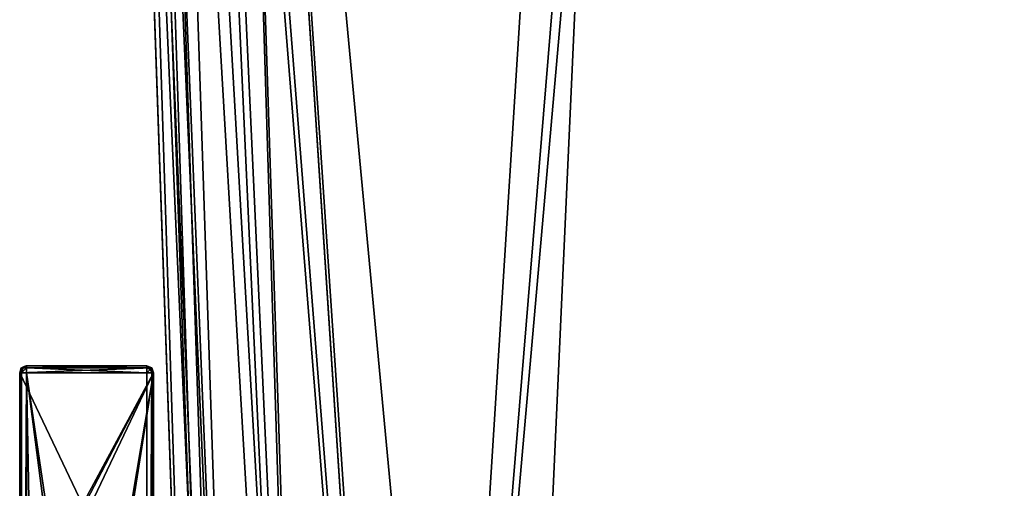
# Model space of a CAD drawing. Header units: millimetres. Extents: x -269 to 269, y -42 to 464.
# Tile 52 of 256: x -243 to -125, y 155 to 211. Entities that reach past the tile are written whole.
import ezdxf

# ---------------------------------------------------------------- set-up
doc = ezdxf.new("R2010")
doc.units = ezdxf.units.MM
doc.header["$LTSCALE"] = 65.185185
for name, color, linetype in [('128', 7, 'CONTINUOUS'), ('130', 7, 'CONTINUOUS'), ('132', 7, 'CONTINUOUS'), ('134', 7, 'CONTINUOUS'), ('135', 7, 'CONTINUOUS'), ('136', 7, 'CONTINUOUS'), ('137', 7, 'CONTINUOUS'), ('138', 7, 'CONTINUOUS'), ('139', 7, 'CONTINUOUS'), ('140', 7, 'CONTINUOUS'), ('141', 7, 'CONTINUOUS'), ('1416', 7, 'CONTINUOUS'), ('1437', 7, 'CONTINUOUS'), ('1438', 7, 'CONTINUOUS'), ('1450', 7, 'CONTINUOUS'), ('146', 7, 'CONTINUOUS'), ('1491', 7, 'CONTINUOUS'), ('1560', 7, 'CONTINUOUS'), ('1581', 7, 'CONTINUOUS'), ('1589', 7, 'CONTINUOUS'), ('1590', 7, 'CONTINUOUS'), ('1598', 7, 'CONTINUOUS')]:
    doc.layers.add(name, color=color, linetype=linetype)

msp = doc.modelspace()

# ---------------------------------------------------------------- linework, layer by layer
at = {"layer": '128', "color": 250, "linetype": 'Continuous', "true_color": 0x404040}
for points in [[(-242.28, 169.33), (-242.51, 168.76), (-226.72, 169.33), (-242.28, 169.33)], [(-226.72, 169.33), (-242.51, 168.76), (-226.49, 168.76), (-226.72, 169.33)], [(-242.51, 168.76), (-242.51, 70.9), (-235, 153), (-242.51, 168.76)], [(-226.49, 168.76), (-242.51, 168.76), (-235, 153), (-226.49, 168.76)], [(-241.71, 169.56), (-242.28, 169.33), (-227.29, 169.56), (-241.71, 169.56)], [(-227.29, 169.56), (-242.28, 169.33), (-226.72, 169.33), (-227.29, 169.56)], [(-234.5, 153.5), (-226.49, 168.76), (-235, 153), (-234.5, 153.5)], [(-234, 153), (-226.49, 168.76), (-234.5, 153.5), (-234, 153)], [(-226.49, 168.76), (-234, 153), (-234.5, 121.5), (-226.49, 168.76)], [(-234, 121), (-226.49, 168.76), (-234.5, 121.5), (-234, 121)], [(-226.49, 70.9), (-226.49, 168.76), (-234, 121), (-226.49, 70.9)]]:
    msp.add_3dface(points, dxfattribs=at)
at = {"layer": '130', "color": 250, "linetype": 'Continuous', "true_color": 0x404040}
for points in [[(-229.1, 71.6, -18.5), (-239.9, 71.6, -18.5), (-241.71, 168.76, -18.5), (-229.1, 71.6, -18.5)], [(-241.71, 168.76, -18.5), (-239.9, 71.6, -18.5), (-241.71, 71.6, -18.5), (-241.71, 168.76, -18.5)], [(-227.29, 71.6, -18.5), (-229.1, 71.6, -18.5), (-241.71, 168.76, -18.5), (-227.29, 71.6, -18.5)], [(-227.29, 168.76, -18.5), (-227.29, 71.6, -18.5), (-241.71, 168.76, -18.5), (-227.29, 168.76, -18.5)]]:
    msp.add_3dface(points, dxfattribs=at)
at = {"layer": '132', "color": 250, "linetype": 'Continuous', "true_color": 0x404040}
for points in [[(-242.51, 168.76, -17.7), (-242.28, 168.76, -18.27), (-242.51, 70.9, -17.7), (-242.51, 168.76, -17.7)], [(-242.51, 70.9, -17.7), (-242.28, 168.76, -18.27), (-242.5, 70.86, -17.81), (-242.51, 70.9, -17.7)], [(-242.28, 168.76, -18.27), (-242.48, 70.83, -17.91), (-242.5, 70.86, -17.81), (-242.28, 168.76, -18.27)], [(-242.22, 71.09, -18.31), (-242.48, 70.83, -17.91), (-242.28, 168.76, -18.27), (-242.22, 71.09, -18.31)], [(-241.71, 168.76, -18.5), (-242.22, 71.09, -18.31), (-242.28, 168.76, -18.27), (-241.71, 168.76, -18.5)], [(-241.71, 168.76, -18.5), (-241.71, 71.6, -18.5), (-242.22, 71.09, -18.31), (-241.71, 168.76, -18.5)]]:
    msp.add_3dface(points, dxfattribs=at)
at = {"layer": '134', "color": 250, "linetype": 'Continuous', "true_color": 0x404040}
for points in [[(-242.51, 70.9), (-242.51, 168.76), (-242.51, 70.9, -17.7), (-242.51, 70.9)], [(-242.51, 168.76), (-242.51, 168.76, -17.7), (-242.51, 70.9, -17.7), (-242.51, 168.76)]]:
    msp.add_3dface(points, dxfattribs=at)
at = {"layer": '135', "color": 250, "linetype": 'Continuous', "true_color": 0x404040}
for points in [[(-242.51, 168.76), (-242.28, 169.33), (-242.51, 168.76, -17.7), (-242.51, 168.76)], [(-242.51, 168.76, -17.7), (-242.28, 169.33), (-242.37, 169.22, -17.7), (-242.51, 168.76, -17.7)], [(-242.37, 169.22, -17.7), (-242.28, 169.33), (-242.28, 169.33, -17.7), (-242.37, 169.22, -17.7)], [(-242.28, 169.33), (-241.71, 169.56), (-242.28, 169.33, -17.7), (-242.28, 169.33)], [(-242.28, 169.33, -17.7), (-241.71, 169.56), (-241.99, 169.51, -17.7), (-242.28, 169.33, -17.7)], [(-241.99, 169.51, -17.7), (-241.71, 169.56), (-241.85, 169.55, -17.7), (-241.99, 169.51, -17.7)], [(-241.85, 169.55, -17.7), (-241.71, 169.56), (-241.71, 169.56, -17.7), (-241.85, 169.55, -17.7)]]:
    msp.add_3dface(points, dxfattribs=at)
at = {"layer": '136', "color": 250, "linetype": 'Continuous', "true_color": 0x404040}
for points in [[(-242.28, 168.76, -18.27), (-242.51, 168.76, -17.7), (-242.11, 169.33, -18.1), (-242.28, 168.76, -18.27)], [(-242.51, 168.76, -17.7), (-242.37, 169.22, -17.7), (-242.11, 169.33, -18.1), (-242.51, 168.76, -17.7)], [(-242.37, 169.22, -17.7), (-242.28, 169.33, -17.7), (-242.11, 169.33, -18.1), (-242.37, 169.22, -17.7)], [(-242.28, 169.33, -17.7), (-241.99, 169.51, -17.7), (-241.71, 169.56, -17.7), (-242.28, 169.33, -17.7)], [(-242.28, 169.33, -17.7), (-241.71, 169.56, -17.7), (-242.11, 169.33, -18.1), (-242.28, 169.33, -17.7)], [(-241.71, 168.76, -18.5), (-242.28, 168.76, -18.27), (-241.71, 169.33, -18.27), (-241.71, 168.76, -18.5)], [(-242.28, 168.76, -18.27), (-242.11, 169.33, -18.1), (-241.71, 169.33, -18.27), (-242.28, 168.76, -18.27)], [(-242.11, 169.33, -18.1), (-241.71, 169.56, -17.7), (-241.71, 169.33, -18.27), (-242.11, 169.33, -18.1)], [(-241.99, 169.51, -17.7), (-241.85, 169.55, -17.7), (-241.71, 169.56, -17.7), (-241.99, 169.51, -17.7)]]:
    msp.add_3dface(points, dxfattribs=at)
at = {"layer": '137', "color": 250, "linetype": 'Continuous', "true_color": 0x404040}
for points in [[(-241.71, 169.33, -18.27), (-241.71, 169.56, -17.7), (-227.29, 169.33, -18.27), (-241.71, 169.33, -18.27)], [(-241.71, 169.56, -17.7), (-227.29, 169.56, -17.7), (-227.29, 169.33, -18.27), (-241.71, 169.56, -17.7)], [(-227.29, 168.76, -18.5), (-241.71, 168.76, -18.5), (-241.71, 169.33, -18.27), (-227.29, 168.76, -18.5)], [(-227.29, 168.76, -18.5), (-241.71, 169.33, -18.27), (-227.29, 169.33, -18.27), (-227.29, 168.76, -18.5)]]:
    msp.add_3dface(points, dxfattribs=at)
at = {"layer": '138', "color": 250, "linetype": 'Continuous', "true_color": 0x404040}
for points in [[(-241.71, 169.56), (-227.29, 169.56), (-227.29, 169.56, -17.7), (-241.71, 169.56)], [(-241.71, 169.56, -17.7), (-241.71, 169.56), (-227.29, 169.56, -17.7), (-241.71, 169.56, -17.7)]]:
    msp.add_3dface(points, dxfattribs=at)
at = {"layer": '139', "color": 250, "linetype": 'Continuous', "true_color": 0x404040}
for points in [[(-227.29, 169.56), (-226.72, 169.33), (-227.29, 169.56, -17.7), (-227.29, 169.56)], [(-227.29, 169.56, -17.7), (-226.72, 169.33), (-226.72, 169.33, -17.7), (-227.29, 169.56, -17.7)], [(-226.72, 169.33), (-226.49, 168.76), (-226.72, 169.33, -17.7), (-226.72, 169.33)], [(-226.72, 169.33, -17.7), (-226.49, 168.76), (-226.49, 168.76, -17.7), (-226.72, 169.33, -17.7)]]:
    msp.add_3dface(points, dxfattribs=at)
at = {"layer": '140', "color": 250, "linetype": 'Continuous', "true_color": 0x404040}
for points in [[(-227.29, 169.33, -18.27), (-227.29, 169.56, -17.7), (-226.91, 169.14, -18.29), (-227.29, 169.33, -18.27)], [(-227.29, 169.56, -17.7), (-226.72, 169.33, -17.7), (-226.91, 169.14, -18.29), (-227.29, 169.56, -17.7)], [(-227.29, 168.76, -18.5), (-227.29, 169.33, -18.27), (-226.91, 169.14, -18.29), (-227.29, 168.76, -18.5)], [(-227.29, 168.76, -18.5), (-226.91, 169.14, -18.29), (-226.72, 168.76, -18.27), (-227.29, 168.76, -18.5)], [(-226.91, 169.14, -18.29), (-226.72, 169.33, -17.7), (-226.72, 168.76, -18.27), (-226.91, 169.14, -18.29)], [(-226.72, 169.33, -17.7), (-226.49, 168.76, -17.7), (-226.72, 168.76, -18.27), (-226.72, 169.33, -17.7)]]:
    msp.add_3dface(points, dxfattribs=at)
at = {"layer": '141', "color": 250, "linetype": 'Continuous', "true_color": 0x404040}
for points in [[(-227.29, 71.6, -18.5), (-227.29, 168.76, -18.5), (-226.72, 168.76, -18.27), (-227.29, 71.6, -18.5)], [(-227.29, 71.6, -18.5), (-226.72, 168.76, -18.27), (-226.78, 71.09, -18.31), (-227.29, 71.6, -18.5)], [(-226.78, 71.09, -18.31), (-226.72, 168.76, -18.27), (-226.52, 70.83, -17.91), (-226.78, 71.09, -18.31)], [(-226.72, 168.76, -18.27), (-226.49, 168.76, -17.7), (-226.52, 70.83, -17.91), (-226.72, 168.76, -18.27)], [(-226.52, 70.83, -17.91), (-226.49, 168.76, -17.7), (-226.5, 70.86, -17.81), (-226.52, 70.83, -17.91)], [(-226.49, 168.76, -17.7), (-226.49, 70.9, -17.7), (-226.5, 70.86, -17.81), (-226.49, 168.76, -17.7)]]:
    msp.add_3dface(points, dxfattribs=at)
at = {"layer": '1416', "linetype": 'Continuous'}
for points in [[(74.34, 371, -331.45), (-218.34, 371, -331.45), (-196.61, 38.79, -319.85), (74.34, 371, -331.45)], [(-195.97, 38.79, -319.85), (74.34, 371, -331.45), (-196.61, 38.79, -319.85), (-195.97, 38.79, -319.85)], [(74.34, 371, -331.45), (-195.97, 38.79, -319.85), (51.97, 38.79, -319.85), (74.34, 371, -331.45)]]:
    msp.add_3dface(points, dxfattribs=at)
at = {"layer": '1437', "linetype": 'Continuous'}
for points in [[(-218.34, 371, -15.55), (74.34, 371, -15.55), (52.61, 38.79, -27.15), (-218.34, 371, -15.55)], [(-196.61, 38.79, -27.15), (-218.34, 371, -15.55), (-195.97, 38.79, -27.15), (-196.61, 38.79, -27.15)], [(-195.97, 38.79, -27.15), (-218.34, 371, -15.55), (51.97, 38.79, -27.15), (-195.97, 38.79, -27.15)], [(51.97, 38.79, -27.15), (-218.34, 371, -15.55), (52.61, 38.79, -27.15), (51.97, 38.79, -27.15)]]:
    msp.add_3dface(points, dxfattribs=at)
at = {"layer": '1438', "linetype": 'Continuous'}
for points in [[(-229.95, 371, -27.16), (-229.07, 371, -22.71), (-218.35, 38.79, -48.89), (-229.95, 371, -27.16)], [(-229.07, 371, -22.71), (-226.55, 371, -18.94), (-215.44, 38.65, -38.02), (-229.07, 371, -22.71)], [(-218.35, 38.79, -48.89), (-229.07, 371, -22.71), (-215.44, 38.65, -38.02), (-218.35, 38.79, -48.89)], [(-226.55, 371, -18.94), (-222.78, 371, -16.43), (-207.49, 38.65, -30.07), (-226.55, 371, -18.94)], [(-215.44, 38.65, -38.02), (-226.55, 371, -18.94), (-207.49, 38.65, -30.07), (-215.44, 38.65, -38.02)], [(-222.78, 371, -16.43), (-218.34, 371, -15.55), (-207.49, 38.65, -30.07), (-222.78, 371, -16.43)], [(-218.34, 371, -15.55), (-196.61, 38.79, -27.15), (-207.49, 38.65, -30.07), (-218.34, 371, -15.55)]]:
    msp.add_3dface(points, dxfattribs=at)
at = {"layer": '1450', "linetype": 'Continuous'}
for points in [[(-229.95, 371, -319.84), (-229.95, 371, -27.16), (-218.35, 38.79, -48.89), (-229.95, 371, -319.84)], [(-229.95, 371, -319.84), (-218.35, 38.79, -48.89), (-218.35, 38.79, -49.53), (-229.95, 371, -319.84)], [(-229.95, 371, -319.84), (-218.35, 38.79, -49.53), (-218.35, 38.79, -297.47), (-229.95, 371, -319.84)], [(-218.35, 38.79, -298.11), (-229.95, 371, -319.84), (-218.35, 38.79, -297.47), (-218.35, 38.79, -298.11)]]:
    msp.add_3dface(points, dxfattribs=at)
at = {"layer": '146', "color": 250, "linetype": 'Continuous', "true_color": 0x404040}
for points in [[(-226.49, 168.76), (-226.49, 70.9), (-226.49, 168.76, -17.7), (-226.49, 168.76)], [(-226.49, 168.76, -17.7), (-226.49, 70.9), (-226.49, 70.9, -17.7), (-226.49, 168.76, -17.7)]]:
    msp.add_3dface(points, dxfattribs=at)
at = {"layer": '1491', "linetype": 'Continuous'}
for points in [[(-229.07, 371, -324.28), (-229.95, 371, -319.84), (-215.44, 38.65, -308.98), (-229.07, 371, -324.28)], [(-229.95, 371, -319.84), (-218.35, 38.79, -298.11), (-215.44, 38.65, -308.98), (-229.95, 371, -319.84)], [(-226.56, 371, -328.05), (-229.07, 371, -324.28), (-215.44, 38.65, -308.98), (-226.56, 371, -328.05)], [(-222.79, 371, -330.57), (-226.56, 371, -328.05), (-207.49, 38.65, -316.93), (-222.79, 371, -330.57)], [(-226.56, 371, -328.05), (-215.44, 38.65, -308.98), (-207.49, 38.65, -316.93), (-226.56, 371, -328.05)], [(-218.34, 371, -331.45), (-222.79, 371, -330.57), (-196.61, 38.79, -319.85), (-218.34, 371, -331.45)], [(-196.61, 38.79, -319.85), (-222.79, 371, -330.57), (-207.49, 38.65, -316.93), (-196.61, 38.79, -319.85)]]:
    msp.add_3dface(points, dxfattribs=at)
at = {"layer": '1560', "linetype": 'Continuous'}
for points in [[(-172.75, 369, -13.62), (-218.21, 369, -13.62), (-195.06, 15, -25.98), (-172.75, 369, -13.62)], [(-172.75, 369, -13.62), (-195.06, 15, -25.98), (-172.75, 286, -16.51), (-172.75, 369, -13.62)], [(-195.06, 15, -25.98), (-185.04, 15, -25.98), (28.75, 286, -16.51), (-195.06, 15, -25.98)], [(-172.75, 286, -16.51), (-195.06, 15, -25.98), (-171.25, 286, -16.51), (-172.75, 286, -16.51)], [(-171.25, 286, -16.51), (-195.06, 15, -25.98), (27.25, 286, -16.51), (-171.25, 286, -16.51)], [(27.25, 286, -16.51), (-195.06, 15, -25.98), (28.75, 286, -16.51), (27.25, 286, -16.51)], [(28.75, 286, -16.51), (-185.04, 15, -25.98), (41.04, 15, -25.98), (28.75, 286, -16.51)]]:
    msp.add_3dface(points, dxfattribs=at)
at = {"layer": '1581', "linetype": 'Continuous'}
for points in [[(-218.21, 369, -333.38), (-172.75, 286, -330.49), (-185.04, 15, -321.02), (-218.21, 369, -333.38)], [(-195.06, 15, -321.02), (-218.21, 369, -333.38), (-185.04, 15, -321.02), (-195.06, 15, -321.02)], [(-185.04, 15, -321.02), (-172.75, 286, -330.49), (41.04, 15, -321.02), (-185.04, 15, -321.02)], [(-172.75, 286, -330.49), (-171.25, 286, -330.49), (51.06, 15, -321.02), (-172.75, 286, -330.49)], [(41.04, 15, -321.02), (-172.75, 286, -330.49), (51.06, 15, -321.02), (41.04, 15, -321.02)], [(51.06, 15, -321.02), (-171.25, 286, -330.49), (27.25, 286, -330.49), (51.06, 15, -321.02)]]:
    msp.add_3dface(points, dxfattribs=at)
at = {"layer": '1589', "linetype": 'Continuous'}
for points in [[(-231.88, 369, -319.71), (-230.85, 369, -324.95), (-219.52, 15, -296.56), (-231.88, 369, -319.71)], [(-230.85, 369, -324.95), (-227.89, 369, -329.38), (-216.25, 15, -308.79), (-230.85, 369, -324.95)], [(-219.52, 15, -296.56), (-230.85, 369, -324.95), (-216.25, 15, -308.79), (-219.52, 15, -296.56)], [(-227.89, 369, -329.38), (-223.45, 369, -332.34), (-207.3, 15, -317.75), (-227.89, 369, -329.38)], [(-216.25, 15, -308.79), (-227.89, 369, -329.38), (-207.3, 15, -317.75), (-216.25, 15, -308.79)], [(-223.45, 369, -332.34), (-218.21, 369, -333.38), (-207.3, 15, -317.75), (-223.45, 369, -332.34)], [(-218.21, 369, -333.38), (-195.06, 15, -321.02), (-207.3, 15, -317.75), (-218.21, 369, -333.38)]]:
    msp.add_3dface(points, dxfattribs=at)
at = {"layer": '1590', "linetype": 'Continuous'}
for points in [[(-231.88, 369, -27.29), (-228.99, 286, -72.75), (-219.52, 15, -60.46), (-231.88, 369, -27.29)], [(-219.52, 15, -50.44), (-231.88, 369, -27.29), (-219.52, 15, -60.46), (-219.52, 15, -50.44)], [(-231.88, 369, -274.25), (-231.88, 369, -319.71), (-219.52, 15, -296.56), (-231.88, 369, -274.25)], [(-231.88, 369, -274.25), (-219.52, 15, -296.56), (-228.99, 286, -274.25), (-231.88, 369, -274.25)], [(-228.99, 286, -74.25), (-219.52, 15, -296.56), (-228.99, 286, -72.75), (-228.99, 286, -74.25)], [(-219.52, 15, -296.56), (-228.99, 286, -74.25), (-228.99, 286, -272.75), (-219.52, 15, -296.56)], [(-228.99, 286, -72.75), (-219.52, 15, -296.56), (-219.52, 15, -286.54), (-228.99, 286, -72.75)], [(-228.99, 286, -274.25), (-219.52, 15, -296.56), (-228.99, 286, -272.75), (-228.99, 286, -274.25)], [(-219.52, 15, -60.46), (-228.99, 286, -72.75), (-219.52, 15, -286.54), (-219.52, 15, -60.46)]]:
    msp.add_3dface(points, dxfattribs=at)
at = {"layer": '1598', "linetype": 'Continuous'}
for points in [[(-230.85, 369, -22.06), (-231.88, 369, -27.29), (-216.25, 15, -38.2), (-230.85, 369, -22.06)], [(-231.88, 369, -27.29), (-219.52, 15, -50.44), (-216.25, 15, -38.2), (-231.88, 369, -27.29)], [(-227.89, 369, -17.62), (-230.85, 369, -22.06), (-216.25, 15, -38.2), (-227.89, 369, -17.62)], [(-223.45, 369, -14.65), (-227.89, 369, -17.62), (-207.31, 15, -29.26), (-223.45, 369, -14.65)], [(-207.31, 15, -29.26), (-227.89, 369, -17.62), (-216.25, 15, -38.2), (-207.31, 15, -29.26)], [(-218.21, 369, -13.62), (-223.45, 369, -14.65), (-195.06, 15, -25.98), (-218.21, 369, -13.62)], [(-195.06, 15, -25.98), (-223.45, 369, -14.65), (-207.31, 15, -29.26), (-195.06, 15, -25.98)]]:
    msp.add_3dface(points, dxfattribs=at)

doc.saveas('drawing.dxf')
